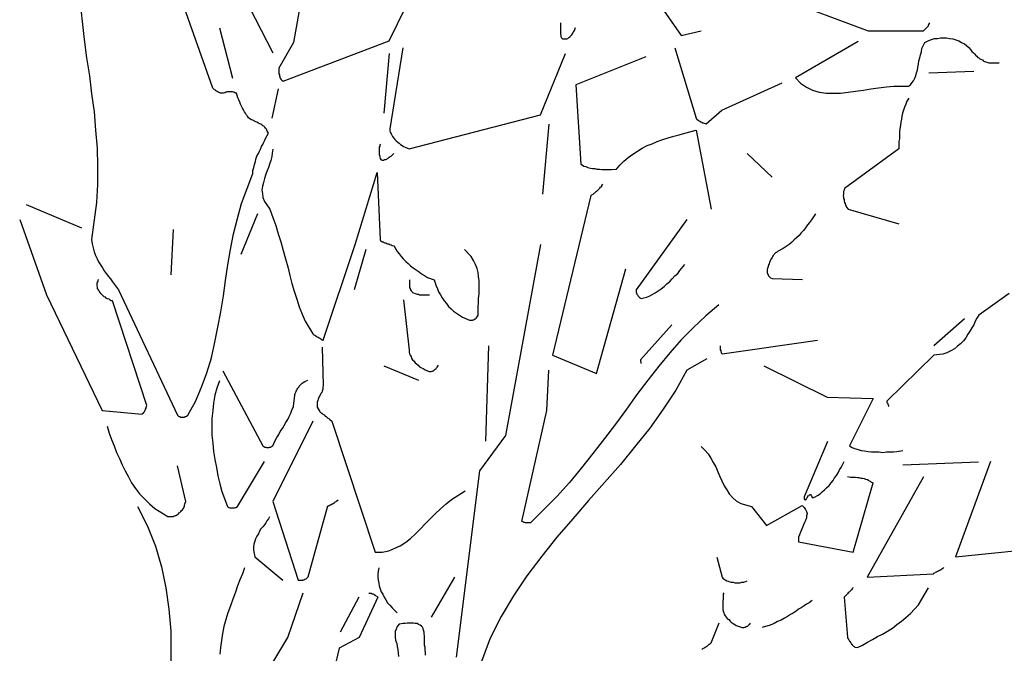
# Model space of a CAD drawing. Header units: metres. Extents: x 186340 to 190086, y 444329 to 445139.
# Tile 35 of 62: x 188607.23 to 188609.23, y 445029.3 to 445030.6. Entities that reach past the tile are written whole.
import ezdxf

# ---------------------------------------------------------------- set-up
doc = ezdxf.new("R2010")
doc.units = ezdxf.units.M
doc.layers.get('0').update_dxf_attribs({"lineweight": 25})
doc.layers.add('B-WE-GR-BOOM-SD', color=7, linetype='Continuous', lineweight=25, true_color=0x1f7f00, transparency=0.25)

# ---------------------------------------------------------------- blocks, each defined once
blk = doc.blocks.new('SGR-BOOM_S02_F_ZIJ-D')
at = {"flags": 128}
for points in [[(1.1478, 8.4464), (1.1386, 8.4046), (1.1101, 8.0048), (1.2536, 7.9641), (1.2943, 7.9061), (1.335, 7.9153)], [(0.5821, 8.3334), (0.5038, 7.8919), (0.4742, 7.839), (0.4742, 7.8369), (0.4742, 7.8359), (0.4742, 7.8349), (0.4742, 7.8328), (0.4742, 7.8318), (0.4742, 7.8298), (0.4742, 7.8278), (0.4753, 7.8257), (0.4753, 7.8237), (0.4763, 7.8217), (0.4763, 7.8206), (0.4773, 7.8186), (0.4783, 7.8166), (0.4804, 7.8145), (0.4834, 7.8125), (0.6991, 7.8949), (0.7327, 7.9641), (0.7459, 8.1686)], [(1.4968, 7.9824), (1.6748, 7.9153), (1.7867, 7.9153), (1.7877, 7.9153), (1.7888, 7.9163), (1.7898, 7.9173), (1.7908, 7.9183), (1.7918, 7.9193), (1.7928, 7.9203), (1.7938, 7.9214), (1.7949, 7.9224), (1.7959, 7.9234), (1.7969, 7.9244), (1.7979, 7.9254), (1.7979, 7.9275), (1.7989, 7.9285), (1.801, 7.9315)], [(0.0693, 7.9722), (0.0734, 7.9346), (0.0775, 7.898), (0.0825, 7.8603), (0.0886, 7.8237), (0.0927, 7.7871), (0.0978, 7.7504), (0.1009, 7.7128), (0.1039, 7.6762), (0.1049, 7.6395), (0.1049, 7.6019), (0.1029, 7.5653), (0.0927, 7.49), (0.0937, 7.4808), (0.0958, 7.4727), (0.0978, 7.4645), (0.1009, 7.4574), (0.1039, 7.4503), (0.107, 7.4442), (0.111, 7.4381), (0.1151, 7.432), (0.1181, 7.4259), (0.1222, 7.4208), (0.1273, 7.4147), (0.1314, 7.4096), (0.1354, 7.4035), (0.1395, 7.3984), (0.1477, 7.3872), (0.2677, 7.1318), (0.2687, 7.1308), (0.2697, 7.1298), (0.2708, 7.1288), (0.2728, 7.1288), (0.2738, 7.1278), (0.2748, 7.1278), (0.2769, 7.1278), (0.2779, 7.1278), (0.2789, 7.1278), (0.2809, 7.1278), (0.282, 7.1278), (0.283, 7.1288), (0.285, 7.1288), (0.286, 7.1298), (0.2891, 7.1318), (0.3043, 7.1593), (0.3165, 7.1888), (0.3277, 7.2183), (0.3369, 7.2489), (0.344, 7.2804), (0.3501, 7.3109), (0.3562, 7.3425), (0.3613, 7.375), (0.3654, 7.4066), (0.3705, 7.4381), (0.3756, 7.4696), (0.3817, 7.5012), (0.3898, 7.5327), (0.3979, 7.5632), (0.4213, 7.6243), (0.4213, 7.6304), (0.4234, 7.6365), (0.4244, 7.6426), (0.4264, 7.6487), (0.4274, 7.6538), (0.4295, 7.6599), (0.4325, 7.665), (0.4346, 7.6701), (0.4366, 7.6741), (0.4386, 7.6792), (0.4417, 7.6833), (0.4437, 7.6884), (0.4458, 7.6924), (0.4478, 7.6975), (0.4529, 7.7067), (0.4519, 7.7087), (0.4508, 7.7108), (0.4498, 7.7128), (0.4488, 7.7148), (0.4468, 7.7169), (0.4458, 7.7189), (0.4437, 7.7209), (0.4417, 7.722), (0.4397, 7.724), (0.4376, 7.725), (0.4356, 7.726), (0.4325, 7.727), (0.4295, 7.7291), (0.4274, 7.7301), (0.4213, 7.7331), (0.4183, 7.7342), (0.4152, 7.7362), (0.4122, 7.7382), (0.4101, 7.7413), (0.4081, 7.7433), (0.4061, 7.7474), (0.404, 7.7504), (0.402, 7.7545), (0.4, 7.7576), (0.3979, 7.7616), (0.3959, 7.7657), (0.3949, 7.7698), (0.3929, 7.7749), (0.3908, 7.7789), (0.3878, 7.7881), (0.3857, 7.7881), (0.3847, 7.7891), (0.3827, 7.7901), (0.3817, 7.7901), (0.3796, 7.7911), (0.3786, 7.7911), (0.3766, 7.7911), (0.3745, 7.7911), (0.3735, 7.7911), (0.3715, 7.7911), (0.3695, 7.7911), (0.3674, 7.7901), (0.3664, 7.7901), (0.3644, 7.7891), (0.3613, 7.7881), (0.3593, 7.7881), (0.3583, 7.7881), (0.3572, 7.7881), (0.3552, 7.7881), (0.3542, 7.7891), (0.3532, 7.7891), (0.3511, 7.7901), (0.3501, 7.7911), (0.3491, 7.7911), (0.3471, 7.7922), (0.3461, 7.7932), (0.345, 7.7942), (0.343, 7.7952), (0.342, 7.7962), (0.3399, 7.7983), (0.2779, 7.9733)], [(0.3776, 8.0353), (0.462, 7.8705)], [(1.0481, 7.9315), (1.0481, 7.9295), (1.0481, 7.9285), (1.0481, 7.9265), (1.0481, 7.9254), (1.0481, 7.9234), (1.0481, 7.9214), (1.0481, 7.9193), (1.0481, 7.9173), (1.0481, 7.9153), (1.0481, 7.9132), (1.0481, 7.9112), (1.0481, 7.9092), (1.0491, 7.9061), (1.0491, 7.9041), (1.0501, 7.901), (1.0521, 7.899), (1.0552, 7.899), (1.0572, 7.899), (1.0593, 7.899), (1.0613, 7.899), (1.0633, 7.9), (1.0654, 7.902), (1.0674, 7.9031), (1.0694, 7.9051), (1.0715, 7.9071), (1.0725, 7.9092), (1.0735, 7.9112), (1.0755, 7.9142), (1.0766, 7.9163), (1.0786, 7.9224)], [(0.3532, 7.9214), (0.3796, 7.8186)], [(1.6545, 7.8939), (1.5273, 7.8196), (1.5374, 7.8084), (1.5497, 7.8003), (1.5619, 7.7942), (1.5751, 7.7901), (1.5893, 7.7881), (1.6036, 7.7881), (1.6188, 7.7881), (1.6341, 7.7901), (1.6494, 7.7922), (1.6656, 7.7942), (1.6809, 7.7972), (1.6962, 7.7993), (1.7124, 7.8013), (1.7277, 7.8023), (1.7572, 7.8023), (1.7613, 7.8054), (1.7643, 7.8094), (1.7674, 7.8135), (1.7704, 7.8186), (1.7725, 7.8237), (1.7735, 7.8298), (1.7755, 7.8349), (1.7765, 7.841), (1.7776, 7.8471), (1.7786, 7.8542), (1.7806, 7.8603), (1.7816, 7.8664), (1.7837, 7.8725), (1.7847, 7.8797), (1.7908, 7.8919), (1.7949, 7.8939), (1.7989, 7.8959), (1.804, 7.898), (1.8101, 7.9), (1.8162, 7.9), (1.8223, 7.901), (1.8284, 7.901), (1.8345, 7.901), (1.8406, 7.9), (1.8478, 7.899), (1.8539, 7.8969), (1.86, 7.8949), (1.8651, 7.8919), (1.8712, 7.8888), (1.8803, 7.8817), (1.8834, 7.8776), (1.8864, 7.8735), (1.8895, 7.8705), (1.8915, 7.8685), (1.8946, 7.8654), (1.8966, 7.8634), (1.8986, 7.8613), (1.9007, 7.8603), (1.9027, 7.8583), (1.9047, 7.8573), (1.9078, 7.8563), (1.9098, 7.8542), (1.9119, 7.8532), (1.9149, 7.8522), (1.921, 7.8501), (1.922, 7.8501), (1.9231, 7.8501), (1.9241, 7.8501), (1.9261, 7.8501), (1.9271, 7.8501), (1.9281, 7.8501), (1.9302, 7.8501), (1.9312, 7.8501), (1.9322, 7.8501), (1.9342, 7.8501), (1.9353, 7.8501), (1.9363, 7.8501), (1.9383, 7.8501), (1.9393, 7.8501), (1.9424, 7.8501)], [(0.6991, 7.8695), (0.6879, 7.7474)], [(0.7266, 7.8807), (0.7001, 7.7158), (0.7001, 7.7118), (0.7011, 7.7087), (0.7032, 7.7057), (0.7042, 7.7026), (0.7062, 7.6996), (0.7083, 7.6965), (0.7103, 7.6935), (0.7133, 7.6914), (0.7164, 7.6884), (0.7194, 7.6863), (0.7225, 7.6833), (0.7255, 7.6813), (0.7286, 7.6792), (0.7317, 7.6782), (0.7398, 7.6751), (1.0074, 7.7443), (1.0582, 7.8695)], [(1.2811, 7.8807), (1.3248, 7.7372), (1.3248, 7.7362), (1.3258, 7.7352), (1.3268, 7.7342), (1.3279, 7.7342), (1.3289, 7.7331), (1.3299, 7.7321), (1.3309, 7.7321), (1.3319, 7.7311), (1.3329, 7.7301), (1.334, 7.7301), (1.336, 7.7291), (1.337, 7.7281), (1.3391, 7.7281), (1.3411, 7.727), (1.3452, 7.726), (1.3767, 7.7535), (1.4998, 7.8094)], [(1.222, 7.8624), (1.0796, 7.8054), (1.0898, 7.6436), (1.0928, 7.6416), (1.0959, 7.6395), (1.1, 7.6385), (1.104, 7.6365), (1.1091, 7.6355), (1.1132, 7.6345), (1.1183, 7.6345), (1.1223, 7.6334), (1.1274, 7.6334), (1.1325, 7.6324), (1.1376, 7.6324), (1.1427, 7.6324), (1.1468, 7.6324), (1.1518, 7.6324), (1.162, 7.6334), (1.1691, 7.6416), (1.1773, 7.6497), (1.1864, 7.6568), (1.1956, 7.664), (1.2048, 7.6701), (1.2149, 7.6762), (1.2251, 7.6813), (1.2353, 7.6853), (1.2455, 7.6894), (1.2566, 7.6935), (1.2678, 7.6975), (1.279, 7.7006), (1.2902, 7.7036), (1.3014, 7.7067), (1.3248, 7.7128), (1.3553, 7.552)], [(1.8905, 7.8328), (1.7989, 7.8288)], [(0.4732, 7.7972), (0.46, 7.7372)], [(1.7582, 7.7779), (1.7542, 7.7718), (1.7521, 7.7657), (1.7491, 7.7596), (1.747, 7.7535), (1.745, 7.7474), (1.744, 7.7413), (1.743, 7.7352), (1.742, 7.7291), (1.7409, 7.723), (1.7399, 7.7158), (1.7389, 7.7097), (1.7389, 7.7026), (1.7389, 7.6955), (1.7379, 7.6894), (1.7379, 7.6751), (1.627, 7.5938), (1.626, 7.5907), (1.6249, 7.5877), (1.6249, 7.5846), (1.6249, 7.5826), (1.6239, 7.5795), (1.6249, 7.5765), (1.6249, 7.5734), (1.626, 7.5714), (1.626, 7.5683), (1.627, 7.5653), (1.628, 7.5632), (1.629, 7.5602), (1.63, 7.5581), (1.6311, 7.5561), (1.6341, 7.552), (1.7379, 7.5215)], [(1.0247, 7.725), (1.0114, 7.5826)], [(0.462, 7.6741), (0.461, 7.666), (0.46, 7.6589), (0.458, 7.6507), (0.4549, 7.6436), (0.4529, 7.6365), (0.4498, 7.6283), (0.4468, 7.6212), (0.4447, 7.6141), (0.4427, 7.606), (0.4407, 7.5988), (0.4397, 7.5907), (0.4407, 7.5836), (0.4417, 7.5754), (0.4447, 7.5673), (0.4559, 7.552), (0.462, 7.5347), (0.4681, 7.5185), (0.4732, 7.5012), (0.4783, 7.4849), (0.4834, 7.4676), (0.4875, 7.4503), (0.4926, 7.434), (0.4966, 7.4167), (0.5007, 7.4004), (0.5058, 7.3842), (0.5109, 7.3679), (0.516, 7.3526), (0.5221, 7.3374), (0.5282, 7.3231), (0.5434, 7.2977), (0.5455, 7.2957), (0.5475, 7.2946), (0.5495, 7.2936), (0.5506, 7.2926), (0.5526, 7.2916), (0.5546, 7.2906), (0.5567, 7.2895), (0.5577, 7.2885), (0.5597, 7.2875), (0.5607, 7.2865), (0.5617, 7.2855), (0.5628, 7.2855), (0.5638, 7.2845), (0.5648, 7.2845), (0.6299, 7.4798), (0.6747, 7.6263), (0.6808, 7.49), (0.6808, 7.4879), (0.6818, 7.4869), (0.6838, 7.4859), (0.6849, 7.4849), (0.6869, 7.4849), (0.6879, 7.4839), (0.6899, 7.4829), (0.692, 7.4829), (0.694, 7.4818), (0.696, 7.4808), (0.6981, 7.4808), (0.7001, 7.4798), (0.7032, 7.4788), (0.7052, 7.4778), (0.7093, 7.4768), (0.7123, 7.4706), (0.7154, 7.4656), (0.7194, 7.4605), (0.7235, 7.4554), (0.7276, 7.4503), (0.7327, 7.4452), (0.7378, 7.4411), (0.7428, 7.4361), (0.7479, 7.432), (0.754, 7.4279), (0.7601, 7.4238), (0.7652, 7.4198), (0.7713, 7.4167), (0.7774, 7.4127), (0.7907, 7.4076), (0.7927, 7.4015), (0.7947, 7.3954), (0.7978, 7.3893), (0.7998, 7.3832), (0.8039, 7.377), (0.8069, 7.3709), (0.811, 7.3648), (0.8161, 7.3597), (0.8202, 7.3536), (0.8253, 7.3486), (0.8303, 7.3435), (0.8364, 7.3394), (0.8426, 7.3353), (0.8487, 7.3313), (0.8629, 7.3252), (0.8639, 7.3252), (0.8649, 7.3252), (0.866, 7.3252), (0.868, 7.3252), (0.869, 7.3252), (0.87, 7.3262), (0.871, 7.3262), (0.8731, 7.3272), (0.8741, 7.3282), (0.8751, 7.3282), (0.8761, 7.3292), (0.8771, 7.3302), (0.8771, 7.3313), (0.8782, 7.3323), (0.8802, 7.3353), (0.8802, 7.3435), (0.8802, 7.3526), (0.8812, 7.3608), (0.8812, 7.3699), (0.8822, 7.3791), (0.8822, 7.3882), (0.8822, 7.3974), (0.8822, 7.4055), (0.8812, 7.4147), (0.8802, 7.4228), (0.8782, 7.431), (0.8751, 7.4391), (0.871, 7.4472), (0.866, 7.4554), (0.8527, 7.4696)], [(0.6808, 7.6843), (0.6798, 7.6823), (0.6798, 7.6813), (0.6798, 7.6802), (0.6787, 7.6782), (0.6787, 7.6772), (0.6787, 7.6751), (0.6787, 7.6731), (0.6787, 7.6711), (0.6787, 7.669), (0.6787, 7.667), (0.6787, 7.665), (0.6787, 7.6629), (0.6798, 7.6599), (0.6798, 7.6579), (0.6808, 7.6548), (0.6818, 7.6528), (0.6828, 7.6528), (0.6849, 7.6517), (0.6859, 7.6517), (0.6879, 7.6517), (0.6899, 7.6528), (0.692, 7.6528), (0.694, 7.6538), (0.696, 7.6548), (0.6971, 7.6558), (0.6991, 7.6579), (0.7011, 7.6589), (0.7032, 7.6599), (0.7052, 7.6619), (0.7083, 7.665)], [(1.4286, 7.665), (1.4795, 7.6172)], [(1.1335, 7.6029), (1.1325, 7.6009), (1.1315, 7.5999), (1.1315, 7.5988), (1.1305, 7.5968), (1.1284, 7.5958), (1.1274, 7.5938), (1.1264, 7.5927), (1.1244, 7.5907), (1.1234, 7.5897), (1.1213, 7.5877), (1.1193, 7.5866), (1.1173, 7.5846), (1.1162, 7.5836), (1.1142, 7.5815), (1.1101, 7.5795), (1.0318, 7.2539), (1.1213, 7.2163), (1.1814, 7.43)], [(-0.0406, 7.5612), (0.0724, 7.5134)], [(-0.0538, 7.5307), (0.0011, 7.377), (0.1141, 7.141), (0.1955, 7.1339), (0.1965, 7.1349), (0.1975, 7.1359), (0.1985, 7.1359), (0.1985, 7.1369), (0.1995, 7.138), (0.2006, 7.139), (0.2006, 7.14), (0.2016, 7.141), (0.2016, 7.142), (0.2026, 7.143), (0.2026, 7.1441), (0.2036, 7.1461), (0.2036, 7.1471), (0.2056, 7.1512), (0.1354, 7.3648), (0.1324, 7.3648), (0.1304, 7.3659), (0.1283, 7.3679), (0.1253, 7.3689), (0.1232, 7.3699), (0.1212, 7.372), (0.1181, 7.373), (0.1161, 7.375), (0.1141, 7.377), (0.112, 7.3791), (0.11, 7.3821), (0.108, 7.3842), (0.107, 7.3872), (0.1049, 7.3903), (0.1039, 7.3984), (0.1039, 7.3994), (0.1039, 7.4004), (0.1039, 7.4015), (0.1049, 7.4025), (0.1049, 7.4035), (0.1059, 7.4045), (0.1059, 7.4055), (0.1059, 7.4066), (0.1059, 7.4076), (0.107, 7.4086)], [(0.4305, 7.5419), (0.3969, 7.4595)], [(1.3055, 7.5307), (1.2027, 7.3872), (1.2027, 7.3852), (1.2027, 7.3842), (1.2027, 7.3832), (1.2027, 7.3821), (1.2027, 7.3811), (1.2037, 7.3801), (1.2037, 7.3781), (1.2048, 7.377), (1.2058, 7.376), (1.2058, 7.375), (1.2068, 7.374), (1.2078, 7.373), (1.2088, 7.372), (1.2098, 7.3709), (1.2129, 7.3699), (1.218, 7.3709), (1.2241, 7.372), (1.2302, 7.375), (1.2363, 7.3781), (1.2414, 7.3811), (1.2475, 7.3852), (1.2536, 7.3893), (1.2597, 7.3943), (1.2648, 7.3994), (1.2709, 7.4045), (1.276, 7.4096), (1.2811, 7.4157), (1.2872, 7.4208), (1.2912, 7.4269), (1.3014, 7.4391)], [(1.568, 7.5419), (1.5639, 7.5358), (1.5598, 7.5297), (1.5558, 7.5246), (1.5517, 7.5195), (1.5476, 7.5134), (1.5436, 7.5083), (1.5385, 7.5032), (1.5344, 7.4981), (1.5293, 7.493), (1.5242, 7.489), (1.5191, 7.4839), (1.514, 7.4798), (1.5079, 7.4757), (1.5018, 7.4717), (1.4906, 7.4656), (1.4886, 7.4635), (1.4866, 7.4625), (1.4845, 7.4605), (1.4835, 7.4595), (1.4815, 7.4574), (1.4805, 7.4554), (1.4795, 7.4534), (1.4784, 7.4513), (1.4764, 7.4483), (1.4754, 7.4462), (1.4744, 7.4432), (1.4734, 7.4401), (1.4723, 7.4381), (1.4713, 7.435), (1.4693, 7.4289), (1.4693, 7.4269), (1.4693, 7.4259), (1.4693, 7.4249), (1.4693, 7.4228), (1.4693, 7.4218), (1.4703, 7.4208), (1.4703, 7.4198), (1.4713, 7.4177), (1.4723, 7.4167), (1.4723, 7.4157), (1.4734, 7.4147), (1.4744, 7.4137), (1.4754, 7.4127), (1.4764, 7.4116), (1.4795, 7.4106), (1.5415, 7.4086)], [(0.2586, 7.5103), (0.2545, 7.4177)], [(0.6513, 7.4696), (0.6279, 7.3872)], [(1.0074, 7.4798), (0.9362, 7.0901), (0.8832, 7.0179), (0.8354, 6.6384)], [(0.7734, 6.6425), (0.7734, 6.6476), (0.7724, 6.6526), (0.7724, 6.6577), (0.7713, 6.6628), (0.7713, 6.6679), (0.7713, 6.673), (0.7713, 6.6781), (0.7703, 6.6893), (0.7693, 6.6933), (0.7683, 6.6964), (0.7673, 6.6994), (0.7652, 6.7015), (0.7622, 6.7035), (0.7591, 6.7045), (0.7561, 6.7066), (0.752, 6.7066), (0.7489, 6.7076), (0.7449, 6.7076), (0.7398, 6.7076), (0.7357, 6.7076), (0.7317, 6.7066), (0.7276, 6.7066), (0.7194, 6.7055), (0.7154, 6.7005), (0.7133, 6.6954), (0.7113, 6.6903), (0.7113, 6.6842), (0.7113, 6.6791), (0.7123, 6.673), (0.7144, 6.6659), (0.7154, 6.6598), (0.7164, 6.6537), (0.7174, 6.6465), (0.7184, 6.6394)], [(0.7408, 7.4076), (0.7408, 7.4055), (0.7408, 7.4045), (0.7408, 7.4035), (0.7408, 7.4025), (0.7408, 7.4015), (0.7408, 7.3994), (0.7408, 7.3984), (0.7408, 7.3974), (0.7408, 7.3964), (0.7408, 7.3943), (0.7408, 7.3933), (0.7408, 7.3923), (0.7418, 7.3903), (0.7418, 7.3893), (0.7428, 7.3872), (0.7439, 7.3852), (0.7459, 7.3832), (0.7469, 7.3821), (0.7489, 7.3811), (0.752, 7.3801), (0.754, 7.3791), (0.7561, 7.3781), (0.7591, 7.3781), (0.7612, 7.377), (0.7642, 7.377), (0.7673, 7.377), (0.7703, 7.377), (0.7724, 7.377), (0.7754, 7.377), (0.7815, 7.377)], [(0.7286, 7.3669), (0.7398, 7.2641), (0.7398, 7.26), (0.7408, 7.257), (0.7418, 7.2539), (0.7439, 7.2509), (0.7449, 7.2478), (0.7469, 7.2448), (0.75, 7.2417), (0.752, 7.2387), (0.7551, 7.2366), (0.7581, 7.2336), (0.7612, 7.2305), (0.7652, 7.2285), (0.7683, 7.2265), (0.7724, 7.2244), (0.7805, 7.2204), (0.7815, 7.2204), (0.7825, 7.2204), (0.7835, 7.2204), (0.7846, 7.2204), (0.7866, 7.2214), (0.7876, 7.2214), (0.7886, 7.2224), (0.7896, 7.2224), (0.7907, 7.2234), (0.7917, 7.2244), (0.7927, 7.2255), (0.7947, 7.2265), (0.7958, 7.2285), (0.7968, 7.2295), (0.7998, 7.2336)], [(1.9627, 7.3801), (1.9007, 7.3353), (1.8966, 7.3292), (1.8935, 7.3231), (1.8905, 7.316), (1.8864, 7.3099), (1.8824, 7.3028), (1.8783, 7.2967), (1.8742, 7.2895), (1.8691, 7.2834), (1.863, 7.2773), (1.8569, 7.2723), (1.8508, 7.2672), (1.8437, 7.2631), (1.8356, 7.259), (1.8274, 7.256), (1.8091, 7.2539), (1.7135, 7.1603), (1.7135, 7.1593), (1.7135, 7.1583), (1.7135, 7.1573), (1.7145, 7.1563), (1.7145, 7.1552), (1.7155, 7.1552), (1.7155, 7.1542), (1.7155, 7.1532), (1.7165, 7.1522), (1.7165, 7.1512), (1.7165, 7.1502), (1.7175, 7.1502)], [(1.3706, 7.3567), (1.3441, 7.3343), (1.3187, 7.3099), (1.2943, 7.2855), (1.2709, 7.259), (1.2485, 7.2316), (1.2261, 7.2031), (1.2037, 7.1736), (1.1824, 7.1441), (1.16, 7.1135), (1.1376, 7.084), (1.1142, 7.0535), (1.0908, 7.024), (1.0664, 6.9945), (1.0409, 6.966), (0.987, 6.9121), (0.986, 6.9121), (0.985, 6.9121), (0.984, 6.9121), (0.983, 6.9121), (0.9819, 6.9121), (0.9809, 6.9121), (0.9789, 6.9121), (0.9779, 6.9121), (0.9769, 6.9121), (0.9748, 6.9131), (0.9738, 6.9131), (0.9718, 6.9141), (0.9697, 6.9151), (1.0206, 7.141), (1.0247, 7.2234)], [(1.8712, 7.3282), (1.8091, 7.2733)], [(1.275, 7.316), (1.2109, 7.2448), (1.2109, 7.2438), (1.2109, 7.2427), (1.2109, 7.2417), (1.2119, 7.2407), (1.2119, 7.2397), (1.2119, 7.2387), (1.2119, 7.2377), (1.2129, 7.2377)], [(1.3736, 7.2733), (1.3736, 7.2723), (1.3736, 7.2712), (1.3736, 7.2702), (1.3736, 7.2692), (1.3736, 7.2682), (1.3736, 7.2672), (1.3736, 7.2661), (1.3736, 7.2651), (1.3747, 7.2631), (1.3747, 7.2621), (1.3757, 7.2611), (1.3757, 7.259), (1.3777, 7.257), (1.572, 7.2845)], [(0.5628, 7.2702), (0.5648, 7.1919), (0.5638, 7.1878), (0.5638, 7.1848), (0.5628, 7.1807), (0.5617, 7.1776), (0.5597, 7.1756), (0.5587, 7.1725), (0.5567, 7.1695), (0.5556, 7.1675), (0.5546, 7.1644), (0.5536, 7.1614), (0.5526, 7.1583), (0.5526, 7.1552), (0.5526, 7.1522), (0.5526, 7.1481), (0.5567, 7.141), (0.5577, 7.139), (0.5587, 7.138), (0.5597, 7.1369), (0.5617, 7.1359), (0.5628, 7.1349), (0.5638, 7.1339), (0.5658, 7.1329), (0.5678, 7.1318), (0.5689, 7.1298), (0.5709, 7.1288), (0.5719, 7.1278), (0.574, 7.1257), (0.576, 7.1247), (0.578, 7.1227), (0.5821, 7.1196), (0.6706, 6.8521), (0.6849, 6.8521), (0.6981, 6.8551), (0.7103, 6.8602), (0.7215, 6.8653), (0.7327, 6.8724), (0.7428, 6.8805), (0.753, 6.8897), (0.7632, 6.8999), (0.7724, 6.91), (0.7825, 6.9202), (0.7927, 6.9304), (0.8039, 6.9406), (0.8151, 6.9507), (0.8263, 6.9599), (0.8537, 6.9772)], [(0.9016, 7.2733), (0.8955, 7.0789)], [(1.3462, 7.2468), (1.3055, 7.2234), (1.2831, 7.1827), (1.2577, 7.1441), (1.2302, 7.1054), (1.2007, 7.0688), (1.1702, 7.0311), (1.1376, 6.9945), (1.105, 6.9579), (1.0735, 6.9202), (1.0409, 6.8826), (1.0104, 6.8439), (0.9799, 6.8042), (0.9524, 6.7635), (0.927, 6.7208), (0.9046, 6.6771), (0.87, 6.5835)], [(0.6879, 7.2326), (0.7591, 7.2031)], [(1.4622, 7.2326), (1.5914, 7.1685), (1.685, 7.1654), (1.6372, 7.0688), (1.6422, 7.0657), (1.6473, 7.0637), (1.6545, 7.0616), (1.6606, 7.0596), (1.6677, 7.0586), (1.6748, 7.0576), (1.6819, 7.0566), (1.6901, 7.0566), (1.6972, 7.0566), (1.7053, 7.0555), (1.7124, 7.0566), (1.7196, 7.0566), (1.7267, 7.0566), (1.7338, 7.0576), (1.746, 7.0596)], [(0.3603, 7.2224), (0.4417, 7.0688), (0.4427, 7.0677), (0.4437, 7.0677), (0.4447, 7.0667), (0.4468, 7.0667), (0.4478, 7.0667), (0.4488, 7.0657), (0.4498, 7.0657), (0.4519, 7.0657), (0.4529, 7.0657), (0.4539, 7.0657), (0.4549, 7.0667), (0.4559, 7.0667), (0.458, 7.0667), (0.459, 7.0677), (0.462, 7.0688), (0.4641, 7.0739), (0.4671, 7.08), (0.4702, 7.0861), (0.4742, 7.0922), (0.4773, 7.0983), (0.4814, 7.1044), (0.4854, 7.1105), (0.4885, 7.1166), (0.4926, 7.1227), (0.4956, 7.1288), (0.4987, 7.1359), (0.5007, 7.142), (0.5038, 7.1491), (0.5048, 7.1563), (0.5068, 7.1715), (0.5068, 7.1736), (0.5078, 7.1756), (0.5088, 7.1786), (0.5099, 7.1807), (0.5109, 7.1827), (0.5119, 7.1848), (0.5129, 7.1868), (0.5149, 7.1888), (0.516, 7.1909), (0.518, 7.1929), (0.52, 7.1949), (0.5221, 7.197), (0.5241, 7.198), (0.5272, 7.2), (0.5333, 7.2031)], [(0.3532, 7.202), (0.3481, 7.1868), (0.344, 7.1725), (0.341, 7.1563), (0.3399, 7.141), (0.3379, 7.1247), (0.3379, 7.1084), (0.3379, 7.0912), (0.3399, 7.0749), (0.341, 7.0576), (0.344, 7.0413), (0.3471, 7.025), (0.3501, 7.0077), (0.3542, 6.9914), (0.3583, 6.9762), (0.3695, 6.9457), (0.3705, 6.9446), (0.3715, 6.9436), (0.3725, 6.9436), (0.3745, 6.9426), (0.3756, 6.9426), (0.3766, 6.9426), (0.3776, 6.9426), (0.3796, 6.9426), (0.3806, 6.9426), (0.3817, 6.9426), (0.3827, 6.9426), (0.3837, 6.9426), (0.3857, 6.9436), (0.3867, 6.9436), (0.3898, 6.9457), (0.4447, 7.0372)], [(0.1243, 7.1095), (0.1283, 7.0952), (0.1334, 7.082), (0.1385, 7.0688), (0.1436, 7.0555), (0.1497, 7.0433), (0.1548, 7.0301), (0.1609, 7.0179), (0.168, 7.0057), (0.1741, 6.9935), (0.1822, 6.9823), (0.1904, 6.9711), (0.2006, 6.9609), (0.2107, 6.9507), (0.2219, 6.9416), (0.2484, 6.9253), (0.2494, 6.9253), (0.2514, 6.9253), (0.2524, 6.9253), (0.2535, 6.9253), (0.2545, 6.9253), (0.2555, 6.9253), (0.2565, 6.9253), (0.2575, 6.9253), (0.2596, 6.9253), (0.2606, 6.9263), (0.2616, 6.9263), (0.2636, 6.9273), (0.2647, 6.9273), (0.2677, 6.9294), (0.2687, 6.9294), (0.2697, 6.9304), (0.2708, 6.9324), (0.2728, 6.9335), (0.2738, 6.9345), (0.2748, 6.9355), (0.2758, 6.9375), (0.2779, 6.9385), (0.2789, 6.9406), (0.2799, 6.9416), (0.2809, 6.9436), (0.282, 6.9457), (0.282, 6.9477), (0.283, 6.9507), (0.285, 6.9558), (0.2677, 7.0281)], [(0.5434, 7.1196), (0.462, 6.9558), (0.5139, 6.7951), (0.5149, 6.7951), (0.516, 6.7951), (0.517, 6.7951), (0.518, 6.7951), (0.519, 6.7951), (0.521, 6.7951), (0.5221, 6.7951), (0.5231, 6.7951), (0.5241, 6.7961), (0.5261, 6.7961), (0.5272, 6.7971), (0.5282, 6.7971), (0.5302, 6.7981), (0.5312, 6.7992), (0.5343, 6.8022), (0.574, 6.9467), (0.575, 6.9467), (0.576, 6.9467), (0.577, 6.9477), (0.579, 6.9487), (0.5801, 6.9487), (0.5811, 6.9497), (0.5831, 6.9507), (0.5841, 6.9507), (0.5851, 6.9518), (0.5872, 6.9528), (0.5882, 6.9538), (0.5892, 6.9548), (0.5912, 6.9558), (0.5923, 6.9569), (0.5953, 6.9589)], [(1.335, 7.0677), (1.3421, 7.0606), (1.3492, 7.0525), (1.3543, 7.0443), (1.3594, 7.0352), (1.3645, 7.026), (1.3686, 7.0159), (1.3726, 7.0067), (1.3767, 6.9975), (1.3818, 6.9874), (1.3869, 6.9792), (1.392, 6.9711), (1.3991, 6.963), (1.4062, 6.9569), (1.4154, 6.9518), (1.4377, 6.9457), (1.4683, 6.907), (1.5405, 6.9477), (1.5446, 6.9436), (1.5476, 6.9396), (1.5497, 6.9355), (1.5507, 6.9314), (1.5497, 6.9263), (1.5497, 6.9223), (1.5476, 6.9172), (1.5456, 6.9131), (1.5436, 6.908), (1.5415, 6.9029), (1.5395, 6.8978), (1.5374, 6.8928), (1.5354, 6.8877), (1.5334, 6.8826), (1.5334, 6.8734), (1.6443, 6.8521), (1.685, 6.9935), (1.6819, 6.9945), (1.6799, 6.9965), (1.6768, 6.9975), (1.6738, 6.9996), (1.6707, 7.0006), (1.6677, 7.0016), (1.6636, 7.0026), (1.6606, 7.0026), (1.6565, 7.0037), (1.6534, 7.0037), (1.6494, 7.0047), (1.6463, 7.0047), (1.6422, 7.0047), (1.6392, 7.0047), (1.6331, 7.0057)], [(1.5924, 7.0779), (1.5446, 6.965), (1.5446, 6.9619), (1.5456, 6.9599), (1.5466, 6.9589), (1.5476, 6.9589), (1.5486, 6.9599), (1.5497, 6.9619), (1.5507, 6.963), (1.5517, 6.965), (1.5527, 6.967), (1.5547, 6.968), (1.5558, 6.9691), (1.5568, 6.9701), (1.5578, 6.9701), (1.5588, 6.968), (1.5619, 6.963), (1.567, 6.965), (1.572, 6.968), (1.5771, 6.9711), (1.5812, 6.9752), (1.5863, 6.9792), (1.5904, 6.9833), (1.5954, 6.9884), (1.5995, 6.9935), (1.6036, 6.9986), (1.6066, 7.0037), (1.6107, 7.0087), (1.6138, 7.0138), (1.6168, 7.0199), (1.6199, 7.025), (1.626, 7.0372)], [(1.746, 7.0301), (1.8997, 7.0362)], [(1.9241, 7.0372), (1.8529, 6.8429), (2.1876, 6.8765)], [(1.7877, 7.0057), (1.6728, 6.8012), (1.8081, 6.8083), (1.8091, 6.8093), (1.8111, 6.8103), (1.8122, 6.8114), (1.8142, 6.8124), (1.8162, 6.8134), (1.8183, 6.8144), (1.8203, 6.8154), (1.8223, 6.8164), (1.8244, 6.8175), (1.8254, 6.8185), (1.8274, 6.8195), (1.8284, 6.8205), (1.8294, 6.8215)], [(0.1863, 6.9457), (0.2067, 6.905), (0.2229, 6.8643), (0.2352, 6.8226), (0.2443, 6.7798), (0.2504, 6.7361), (0.2545, 6.6913), (0.2545, 6.6465), (0.2535, 6.6008)], [(0.4549, 6.9243), (0.4529, 6.9202), (0.4498, 6.9162), (0.4478, 6.9121), (0.4447, 6.908), (0.4417, 6.9039), (0.4376, 6.8999), (0.4346, 6.8948), (0.4325, 6.8897), (0.4295, 6.8846), (0.4264, 6.8795), (0.4254, 6.8744), (0.4234, 6.8683), (0.4224, 6.8622), (0.4224, 6.8561), (0.4254, 6.8429), (0.4824, 6.7951)], [(1.3665, 6.8419), (1.3777, 6.8012), (1.3787, 6.7992), (1.3818, 6.7971), (1.3838, 6.7961), (1.3869, 6.7941), (1.3899, 6.793), (1.393, 6.792), (1.396, 6.791), (1.4001, 6.791), (1.4032, 6.79), (1.4072, 6.79), (1.4103, 6.79), (1.4143, 6.79), (1.4174, 6.791), (1.4215, 6.791), (1.4286, 6.7941)], [(0.404, 6.8205), (0.4, 6.8083), (0.3949, 6.7961), (0.3898, 6.7839), (0.3857, 6.7707), (0.3806, 6.7564), (0.3756, 6.7432), (0.3705, 6.7289), (0.3664, 6.7147), (0.3623, 6.7005), (0.3593, 6.6862), (0.3572, 6.672), (0.3552, 6.6577), (0.3542, 6.6445)], [(0.4305, 6.5753), (0.4926, 6.6781), (0.5241, 6.7696)], [(0.6777, 6.8205), (0.6767, 6.8134), (0.6757, 6.8073), (0.6757, 6.8012), (0.6767, 6.7951), (0.6777, 6.789), (0.6787, 6.7839), (0.6808, 6.7778), (0.6828, 6.7717), (0.6859, 6.7666), (0.6889, 6.7605), (0.692, 6.7554), (0.696, 6.7493), (0.7001, 6.7442), (0.7052, 6.7391), (0.7154, 6.7289)], [(0.8324, 6.8012), (0.7846, 6.7198)], [(0.6574, 6.7696), (0.6584, 6.7686), (0.6594, 6.7686), (0.6604, 6.7686), (0.6615, 6.7686), (0.6625, 6.7686), (0.6645, 6.7676), (0.6655, 6.7676), (0.6665, 6.7676), (0.6676, 6.7666), (0.6686, 6.7656), (0.6696, 6.7656), (0.6706, 6.7646), (0.6716, 6.7635), (0.6737, 6.7625), (0.6757, 6.7605), (0.6381, 6.6781), (0.5974, 6.6567), (0.5556, 6.4817)], [(1.3808, 6.7696), (1.3797, 6.7676), (1.3797, 6.7666), (1.3797, 6.7646), (1.3797, 6.7635), (1.3797, 6.7615), (1.3797, 6.7595), (1.3797, 6.7574), (1.3797, 6.7554), (1.3787, 6.7534), (1.3787, 6.7513), (1.3787, 6.7493), (1.3787, 6.7473), (1.3787, 6.7452), (1.3787, 6.7432), (1.3787, 6.7391), (1.3787, 6.7351), (1.3797, 6.732), (1.3808, 6.7289), (1.3818, 6.7259), (1.3838, 6.7228), (1.3859, 6.7198), (1.3879, 6.7167), (1.3909, 6.7147), (1.394, 6.7117), (1.396, 6.7096), (1.4001, 6.7066), (1.4032, 6.7045), (1.4062, 6.7025), (1.4103, 6.7015), (1.4184, 6.6984), (1.4194, 6.6984), (1.4204, 6.6984), (1.4215, 6.6984), (1.4225, 6.6984), (1.4235, 6.6994), (1.4245, 6.6994), (1.4266, 6.7005), (1.4276, 6.7005), (1.4286, 6.7015), (1.4296, 6.7015), (1.4306, 6.7025), (1.4316, 6.7035), (1.4327, 6.7045), (1.4337, 6.7055), (1.4357, 6.7076)], [(1.6443, 6.7798), (1.6433, 6.7788), (1.6422, 6.7778), (1.6412, 6.7758), (1.6402, 6.7747), (1.6392, 6.7737), (1.6382, 6.7727), (1.6372, 6.7717), (1.6361, 6.7707), (1.6341, 6.7696), (1.6331, 6.7676), (1.6321, 6.7666), (1.6311, 6.7656), (1.629, 6.7635), (1.628, 6.7625), (1.626, 6.7605), (1.6331, 6.6791), (1.6331, 6.6771), (1.6341, 6.676), (1.6351, 6.674), (1.6361, 6.673), (1.6372, 6.671), (1.6382, 6.6699), (1.6392, 6.6679), (1.6402, 6.6669), (1.6412, 6.6649), (1.6422, 6.6638), (1.6433, 6.6628), (1.6453, 6.6608), (1.6463, 6.6598), (1.6483, 6.6587), (1.6534, 6.6577), (1.6636, 6.6628), (1.6738, 6.6689), (1.684, 6.674), (1.6941, 6.6801), (1.7043, 6.6852), (1.7145, 6.6913), (1.7247, 6.6974), (1.7338, 6.7045), (1.743, 6.7117), (1.7521, 6.7188), (1.7613, 6.7269), (1.7694, 6.7361), (1.7776, 6.7452), (1.7847, 6.7564), (1.7979, 6.7798)], [(0.637, 6.7605), (0.5994, 6.6893)], [(1.5609, 6.7534), (1.5547, 6.7493), (1.5497, 6.7462), (1.5446, 6.7432), (1.5385, 6.7391), (1.5334, 6.7361), (1.5283, 6.732), (1.5222, 6.7279), (1.5171, 6.7249), (1.511, 6.7208), (1.5049, 6.7178), (1.4978, 6.7137), (1.4906, 6.7106), (1.4835, 6.7066), (1.4754, 6.7035), (1.4591, 6.6984)], [(1.3706, 6.7076), (1.3543, 6.6669), (1.3533, 6.6659), (1.3523, 6.6649), (1.3513, 6.6638), (1.3502, 6.6638), (1.3492, 6.6628), (1.3482, 6.6618), (1.3472, 6.6608), (1.3462, 6.6598), (1.3441, 6.6587), (1.3431, 6.6577), (1.3421, 6.6577), (1.3411, 6.6567), (1.3391, 6.6557), (1.338, 6.6547), (1.336, 6.6547)]]:
    blk.add_lwpolyline(points, dxfattribs=at)

msp = doc.modelspace()

# ---------------------------------------------------------------- block references
at = {"layer": 'B-WE-GR-BOOM-SD'}
msp.add_blockref('SGR-BOOM_S02_F_ZIJ-D', (188607.2812, 445022.6573), dxfattribs=at)

doc.saveas('drawing.dxf')
